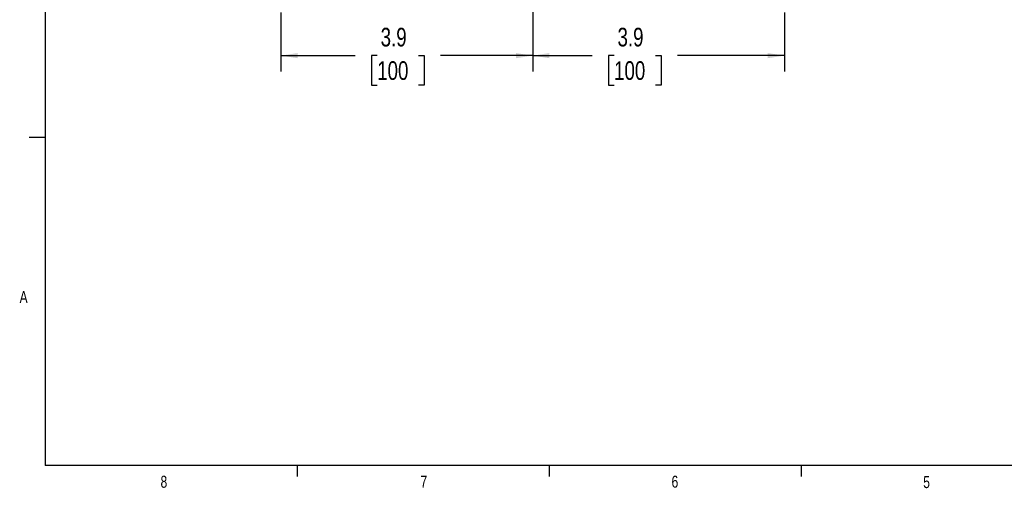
# Model space of a CAD drawing. Header units: inches. Extents: x 0.4 to 16.6, y 0.2 to 10.8.
# Tile 1 of 11: x 0.4 to 8.1, y 0.2 to 3.9. Entities that reach past the tile are written whole.
import ezdxf

# ---------------------------------------------------------------- set-up
doc = ezdxf.new("R2010")
doc.units = ezdxf.units.IN
doc.header["$MEASUREMENT"] = 0
doc.layers.add('BORDER', color=7, linetype='Continuous', lineweight=25)
doc.layers.add('SLD-0', color=7, linetype='Continuous', lineweight=25)
doc.styles.add('SLDTEXTSTYLE0', font='TXT', dxfattribs={"width": 0.75})
doc.dimstyles.new('SLDDIMSTYLE0', dxfattribs={"dimtxt": 0.145833, "dimasz": 0.13, "dimexe": 0, "dimexo": 0.0625, "dimgap": 0.036458, "dimtad": 0, "dimtih": 1, "dimtoh": 1, "dimdec": 1, "dimlfac": 2, "dimrnd": 1e-09, "dimzin": 12, "dimdsep": 46, "dimtxsty": 'SLDTEXTSTYLE0', "dimsah": 1, "dimcen": 0.09, "dimadec": 0, "dimazin": 3, "dimtfac": 1, "dimtdec": 1, "dimtofl": 0, "dimtmove": 0, "dimatfit": 3, "dimfxl": 0, "dimfrac": 2, "dimtolj": 1, "dimtzin": 12, "dimarcsym": 0})

# ---------------------------------------------------------------- blocks, each defined once
blk = doc.blocks.new('_D_1')
at = {"layer": 'SLD-0'}
for p, q in [((4.4341, 4.0461), (4.4341, 3.4694)), ((2.4674, 3.9313), (2.4674, 3.4694)), ((2.4674, 3.5944), (3.0472, 3.5944)), ((3.2192, 3.5944), (3.1749, 3.5944)), ((3.1749, 3.5944), (3.1749, 3.3627)), ((3.5425, 3.5944), (3.5869, 3.5944)), ((3.5869, 3.5944), (3.5869, 3.3627)), ((4.4341, 3.5944), (3.7146, 3.5944)), ((3.1749, 3.3627), (3.2192, 3.3627)), ((3.5869, 3.3627), (3.5425, 3.3627))]:
    blk.add_line(p, q, dxfattribs=at)
for points in [[(2.4674, 3.5944), (2.5974, 3.5744), (2.5974, 3.6144)], [(4.4341, 3.5944), (4.3041, 3.6144), (4.3041, 3.5744)]]:
    blk.add_solid(points, dxfattribs=at)
at = {"layer": 'SLD-0', "char_height": 0.14583, "attachment_point": 1, "style": 'SLDTEXTSTYLE0'}
for s, insert in [('3.9', (3.2462, 3.812)), ('100', (3.2192, 3.5507))]:
    blk.add_mtext(s, dxfattribs=dict(at, insert=insert))
blk = doc.blocks.new('_D_2')
at = {"layer": 'SLD-0'}
for p, q in [((4.4341, 4.0461), (4.4341, 3.4694)), ((6.4009, 3.9313), (6.4009, 3.4694)), ((4.4341, 3.5944), (4.8977, 3.5944)), ((5.0697, 3.5944), (5.0254, 3.5944)), ((5.0254, 3.5944), (5.0254, 3.3627)), ((5.393, 3.5944), (5.4373, 3.5944)), ((5.4373, 3.5944), (5.4373, 3.3627)), ((6.4009, 3.5944), (5.565, 3.5944)), ((5.0254, 3.3627), (5.0697, 3.3627)), ((5.4373, 3.3627), (5.393, 3.3627))]:
    blk.add_line(p, q, dxfattribs=at)
for points in [[(4.4341, 3.5944), (4.5641, 3.5744), (4.5641, 3.6144)], [(6.4009, 3.5944), (6.2709, 3.6144), (6.2709, 3.5744)]]:
    blk.add_solid(points, dxfattribs=at)
at = {"layer": 'SLD-0', "char_height": 0.14583, "attachment_point": 1, "style": 'SLDTEXTSTYLE0'}
for s, insert in [('3.9', (5.0967, 3.812)), ('100', (5.0697, 3.5507))]:
    blk.add_mtext(s, dxfattribs=dict(at, insert=insert))

msp = doc.modelspace()

# ---------------------------------------------------------------- linework, layer by layer
at = {"layer": 'BORDER'}
for p, q in [((0.6263, 10.6421), (0.6263, 0.3921)), ((0.6263, 2.9546), (0.5013, 2.9546)), ((16.3763, 0.3921), (0.6263, 0.3921)), ((2.5948, 0.3921), (2.5948, 0.3073)), ((4.5635, 0.3921), (4.5635, 0.3073)), ((6.5323, 0.3921), (6.5323, 0.3073))]:
    msp.add_line(p, q, dxfattribs=at)

# ---------------------------------------------------------------- texts
at = {"color": 7, "linetype": 'Continuous', "lineweight": 0, "char_height": 0.0937, "attachment_point": 1, "style": 'SLDTEXTSTYLE0'}
for s, insert in [('A', (0.426, 1.7559)), ('8', (1.5268, 0.313)), ('7', (3.5574, 0.3133)), ('6', (5.5188, 0.3137)), ('5', (7.4851, 0.3106))]:
    msp.add_mtext(s, dxfattribs=dict(at, insert=insert))

# ---------------------------------------------------------------- dimensions: what is measured, and where the dimension line sits
at = {"layer": 'SLD-0'}
for base, p1, p2, picture, middle in [((2.4674, 3.5944), (4.4341, 4.0961), (2.4674, 3.9813), '_D_1', (3.3809, 3.5944)), ((4.4341, 3.5944), (6.4009, 3.9813), (4.4341, 4.0961), '_D_2', (5.2314, 3.5944))]:
    dim = msp.add_linear_dim(base=base, p1=p1, p2=p2, dimstyle='SLDDIMSTYLE0', dxfattribs=at)
    dim.commit()
    dim.dimension.update_dxf_attribs({"geometry": picture, "text_midpoint": middle, "dimtype": 160})

doc.saveas('drawing.dxf')
